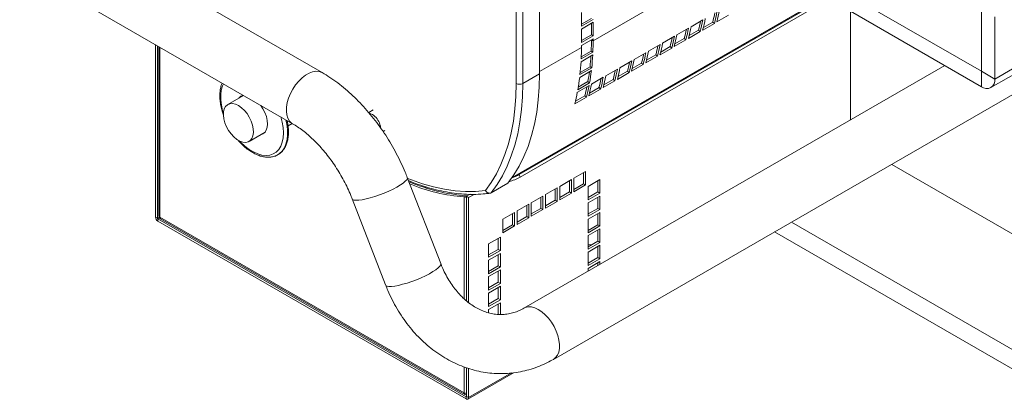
# Model space of a CAD drawing. Header units: millimetres. Extents: x -32 to 1538, y -978 to 462.
# Tile 7 of 21: x 631 to 1047, y -874 to -713. Entities that reach past the tile are written whole.
import ezdxf

# ---------------------------------------------------------------- set-up
doc = ezdxf.new("R2010")
doc.units = ezdxf.units.MM

msp = doc.modelspace()

# ---------------------------------------------------------------- linework, layer by layer
at = {"color": 7, "linetype": 'Continuous', "lineweight": 15}
for p, q in [((758.52, -735.33), (641.13, -667.57)), ((850.45, -670.57), (850.45, -735.89)), ((840.55, -739.97), (840.55, -674.65)), ((843.38, -674.65), (843.38, -739.97)), ((946.27, -679.6), (873.08, -721.85)), ((630.69, -690.4), (746.02, -756.98)), ((838.8, -779.82), (990.66, -692.15)), ((841.87, -778.46), (983.29, -696.82)), ((842.23, -779.55), (983.65, -697.91)), ((981.82, -698.97), (981.82, -755.42)), ((981.82, -702.83), (1037.2, -734.8)), ((868.13, -715.72), (868.13, -710)), ((925.4, -713.94), (930.35, -711.08)), ((981.82, -709.36), (1037.2, -741.33)), ((1037.2, -734.8), (1037.2, -708.57)), ((868.13, -714.9), (872.37, -712.45)), ((873.08, -712.86), (868.13, -715.72)), ((868.13, -716.94), (873.08, -714.08)), ((872.37, -719.39), (872.37, -714.49)), ((873.08, -714.08), (873.08, -719.8)), ((919.45, -713.07), (914.5, -715.93)), ((919.39, -717.41), (924.34, -714.55)), ((919.68, -716.25), (923.65, -713.95)), ((923.65, -713.95), (924.34, -714.55)), ((1042.86, -738.07), (1042.86, -711.83)), ((868.13, -722.66), (868.13, -716.94)), ((868.13, -721.84), (872.37, -719.39)), ((873.08, -719.8), (868.13, -722.66)), ((873.08, -719.8), (872.37, -719.39)), ((907.42, -720.01), (902.47, -722.87)), ((913.44, -716.54), (908.49, -719.4)), ((913.38, -720.88), (918.33, -718.02)), ((913.67, -719.72), (917.64, -717.42)), ((917.64, -717.42), (918.33, -718.02)), ((1080.34, -716.43), (1042.86, -738.07)), ((688.09, -723.54), (688.09, -796.49)), ((688.94, -724.03), (688.94, -796.98)), ((856.28, -856.7), (1091.65, -720.92)), ((868.13, -723.88), (873.08, -721.02)), ((868.13, -724.71), (868.13, -723.88)), ((872.37, -721.44), (872.37, -721.43)), ((873.08, -721.85), (872.37, -721.44)), ((873.08, -721.02), (873.08, -721.85)), ((901.41, -723.48), (896.46, -726.34)), ((907.37, -724.35), (912.32, -721.49)), ((907.66, -723.18), (911.63, -720.89)), ((911.63, -720.89), (912.32, -721.49)), ((1041.2, -741.73), (1078.68, -720.1)), ((689.52, -724.37), (689.52, -796)), ((872.92, -727.9), (867.97, -730.76)), ((868.03, -729.56), (872.98, -726.7)), ((868.06, -728.69), (872.27, -726.26)), ((872.27, -726.26), (872.98, -726.7)), ((895.4, -726.95), (890.45, -729.81)), ((895.64, -730.12), (899.61, -727.83)), ((899.61, -727.83), (900.3, -728.43)), ((901.36, -727.82), (906.31, -724.96)), ((901.65, -726.65), (905.62, -724.36)), ((905.62, -724.36), (906.31, -724.96)), ((1021.73, -732.4), (843.79, -835.05)), ((889.39, -730.42), (884.44, -733.28)), ((889.34, -734.76), (894.29, -731.9)), ((889.63, -733.59), (893.6, -731.3)), ((893.6, -731.3), (894.29, -731.9)), ((895.35, -731.29), (900.3, -728.43)), ((843.38, -739.97), (850.45, -735.89)), ((872.35, -734.51), (867.4, -737.37)), ((867.53, -736.23), (872.48, -733.37)), ((867.63, -735.26), (871.78, -732.87)), ((871.78, -732.87), (872.48, -733.37)), ((883.38, -733.89), (878.43, -736.75)), ((883.33, -738.23), (888.28, -735.37)), ((883.62, -737.06), (887.59, -734.77)), ((887.59, -734.77), (888.28, -735.37)), ((1037.2, -734.8), (1042.86, -738.07)), ((1037.2, -734.8), (1037.2, -741.33)), ((871.36, -740.83), (866.41, -743.68)), ((866.62, -742.59), (871.57, -739.74)), ((866.8, -741.53), (870.87, -739.18)), ((870.87, -739.18), (871.57, -739.74)), ((877.37, -737.36), (872.42, -740.22)), ((877.32, -741.7), (882.27, -738.84)), ((877.61, -740.53), (881.58, -738.24)), ((881.58, -738.24), (882.27, -738.84)), ((725.3, -745.02), (718.64, -748.86)), ((871.31, -745.17), (876.26, -742.31)), ((871.6, -744), (875.57, -741.71)), ((875.57, -741.71), (876.26, -742.31)), ((865.3, -748.64), (870.24, -745.78)), ((865.59, -747.47), (869.56, -745.18)), ((869.56, -745.18), (870.24, -745.78)), ((780.07, -751.16), (778.21, -752.24)), ((744.11, -757.83), (745.8, -756.86)), ((727.64, -764.45), (734.47, -760.51)), ((784.29, -760.28), (785.07, -759.82)), ((869.92, -777.19), (864.97, -780.04)), ((869.07, -782.41), (869.07, -777.68)), ((869.92, -782.9), (869.92, -777.19)), ((1091.65, -827.49), (999.32, -774.19)), ((808.67, -816.19), (794.54, -779.73)), ((830.02, -786.23), (837.09, -782.14)), ((841.87, -778.46), (842.23, -779.55)), ((863.91, -780.66), (858.96, -783.51)), ((863.06, -785.88), (863.06, -781.15)), ((863.91, -786.37), (863.91, -780.66)), ((864.97, -780.04), (864.97, -785.76)), ((864.97, -784.78), (869.07, -782.41)), ((869.07, -782.41), (869.92, -782.9)), ((875.93, -780.66), (870.98, -783.52)), ((875.08, -785.88), (875.08, -781.15)), ((875.93, -786.37), (875.93, -780.66)), ((857.9, -784.13), (852.95, -786.98)), ((857.05, -789.35), (857.05, -784.62)), ((857.9, -789.84), (857.9, -784.13)), ((858.96, -783.51), (858.96, -789.23)), ((858.96, -788.25), (863.06, -785.88)), ((858.96, -789.23), (863.91, -786.37)), ((863.06, -785.88), (863.91, -786.37)), ((864.97, -785.76), (869.92, -782.9)), ((870.98, -783.52), (870.98, -789.23)), ((870.98, -788.25), (875.08, -785.88)), ((870.98, -789.23), (875.93, -786.37)), ((875.08, -785.88), (875.93, -786.37)), ((771.23, -788.77), (785.36, -825.22)), ((818.62, -787.94), (819.47, -787.45)), ((819.61, -787.7), (821.07, -786.85)), ((819.61, -787.7), (820.46, -788.19)), ((819.61, -832.03), (819.61, -787.7)), ((820.09, -787.42), (819.75, -787.48)), ((820.46, -788.19), (822.73, -786.87)), ((820.46, -832.68), (820.46, -788.19)), ((846.94, -790.45), (851.89, -787.6)), ((846.94, -796.17), (846.94, -790.45)), ((851.04, -788.09), (851.04, -792.82)), ((851.89, -787.6), (851.89, -793.31)), ((852.95, -786.98), (852.95, -792.7)), ((852.95, -791.72), (857.05, -789.35)), ((852.95, -792.7), (857.9, -789.84)), ((857.05, -789.35), (857.9, -789.84)), ((875.93, -787.6), (870.98, -790.46)), ((870.98, -790.46), (870.98, -796.17)), ((875.08, -792.82), (875.08, -788.09)), ((875.93, -793.31), (875.93, -787.6)), ((834.92, -797.39), (839.87, -794.54)), ((839.87, -794.54), (839.87, -800.25)), ((840.93, -793.92), (845.88, -791.07)), ((840.93, -799.64), (840.93, -793.92)), ((845.03, -791.56), (845.03, -796.29)), ((845.88, -791.07), (845.88, -796.78)), ((851.04, -792.82), (846.94, -795.19)), ((851.89, -793.31), (846.94, -796.17)), ((851.04, -792.82), (851.89, -793.31)), ((870.98, -795.19), (875.08, -792.82)), ((870.98, -796.17), (875.93, -793.31)), ((875.93, -794.54), (870.98, -797.4)), ((875.08, -792.82), (875.93, -793.31)), ((875.93, -800.25), (875.93, -794.54)), ((688.94, -796.98), (688.09, -796.49)), ((689.08, -797.22), (819.47, -872.49)), ((689.08, -797.22), (689.08, -798.2)), ((689.08, -798.2), (819.47, -873.47)), ((689.93, -796.57), (818.62, -870.86)), ((690.22, -797.21), (818.91, -871.5)), ((834.92, -803.11), (834.92, -797.39)), ((839.02, -795.03), (839.02, -799.76)), ((845.03, -796.29), (840.93, -798.66)), ((845.88, -796.78), (840.93, -799.64)), ((845.03, -796.29), (845.88, -796.78)), ((870.98, -797.4), (870.98, -803.11)), ((875.08, -799.76), (875.08, -795.03)), ((839.02, -799.76), (834.92, -802.13)), ((839.87, -800.25), (834.92, -803.11)), ((839.02, -799.76), (839.87, -800.25)), ((870.98, -802.13), (875.08, -799.76)), ((870.98, -803.11), (875.93, -800.25)), ((870.98, -804.34), (875.93, -801.48)), ((875.08, -799.76), (875.93, -800.25)), ((875.08, -801.97), (875.08, -806.71)), ((875.93, -801.48), (875.93, -807.2)), ((949.81, -802.75), (1070.44, -872.39)), ((828.91, -807.8), (833.86, -804.95)), ((833.01, -805.44), (833.01, -810.17)), ((833.86, -804.95), (833.86, -810.66)), ((870.98, -810.05), (870.98, -804.34)), ((875.08, -806.71), (870.98, -809.07)), ((875.93, -807.2), (870.98, -810.05)), ((875.08, -806.71), (875.93, -807.2)), ((828.91, -813.52), (828.91, -807.8)), ((833.01, -810.17), (828.91, -812.54)), ((833.86, -810.66), (828.91, -813.52)), ((833.01, -810.17), (833.86, -810.66)), ((870.98, -811.28), (875.93, -808.42)), ((870.98, -816.99), (870.98, -811.28)), ((875.08, -808.91), (875.08, -813.65)), ((875.93, -808.42), (875.93, -814.14)), ((828.91, -814.74), (833.86, -811.89)), ((828.91, -820.46), (828.91, -814.74)), ((833.01, -812.38), (833.01, -817.11)), ((833.86, -811.89), (833.86, -817.6)), ((875.08, -813.65), (870.98, -816.01)), ((875.93, -814.14), (870.98, -816.99)), ((870.98, -818.22), (875.93, -815.36)), ((875.08, -813.65), (875.93, -814.14)), ((875.93, -815.36), (875.93, -816.51)), ((833.01, -817.11), (828.91, -819.48)), ((833.86, -817.6), (828.91, -820.46)), ((828.91, -821.68), (833.86, -818.83)), ((833.01, -817.11), (833.86, -817.6)), ((833.01, -819.32), (833.01, -824.05)), ((833.86, -818.83), (833.86, -824.54)), ((870.98, -819.36), (870.98, -818.22)), ((875.08, -815.85), (875.08, -817)), ((828.91, -827.4), (828.91, -821.68)), ((833.01, -824.05), (828.91, -826.42)), ((833.01, -824.05), (833.86, -824.54)), ((833.86, -824.54), (828.91, -827.4)), ((833.86, -825.77), (828.91, -828.63)), ((833.01, -830.99), (833.01, -826.26)), ((833.86, -831.48), (833.86, -825.77)), ((828.91, -828.63), (828.91, -834.34)), ((828.91, -833.36), (833.01, -830.99)), ((828.91, -834.34), (833.86, -831.48)), ((833.01, -830.99), (833.86, -831.48)), ((833.86, -832.71), (828.91, -835.57)), ((828.91, -835.57), (828.91, -837.03)), ((833.01, -837.67), (833.01, -833.2)), ((833.86, -837.72), (833.86, -832.71)), ((819.61, -872.41), (819.61, -860.28)), ((820.46, -872.9), (820.46, -860.58)), ((820.17, -873.54), (839.49, -862.39)), ((819.47, -872.49), (819.47, -873.47)), ((819.61, -872.41), (820.46, -872.9))]:
    msp.add_line(p, q, dxfattribs=at)
at = {"color": 8, "linetype": 'Continuous', "lineweight": 15}
for p, q in [((990.86, -691.97), (838.88, -779.71)), ((872.37, -721.45), (868.13, -723.9)), ((689.93, -796.57), (689.93, -724.6)), ((868.13, -724.71), (850.45, -734.91)), ((1091.65, -827.49), (999.32, -774.19)), ((818.62, -831.13), (818.62, -787.94)), ((689.8, -796.48), (688.94, -796.98)), ((689.94, -796.72), (689.08, -797.22)), ((1070.44, -864.23), (956.88, -798.67)), ((956.88, -798.67), (1070.44, -864.22)), ((949.81, -802.75), (1070.44, -872.39)), ((818.62, -870.86), (818.62, -859.93)), ((838.53, -862.47), (820.46, -872.9)), ((819.61, -872.41), (819.47, -872.49))]:
    msp.add_line(p, q, dxfattribs=at)
at = {"color": 8, "linetype": 'Continuous', "lineweight": 15, "flags": 128}
for points in [[(746.01, -756.98), (745.63, -756.73), (744.74, -755.85), (744.07, -754.69), (743.63, -753.29), (743.44, -751.68), (743.5, -749.92), (743.82, -748.04), (744.38, -746.11), (745.16, -744.19), (746.16, -742.32), (747.32, -740.55), (748.63, -738.95), (750.04, -737.56), (751.52, -736.42), (753.02, -735.55), (754.5, -734.99), (755.91, -734.75), (757.22, -734.84), (758.39, -735.26), (758.52, -735.33)], [(716.79, -740.11), (716.41, -740.99), (715.91, -742.77), (715.67, -744.74), (715.68, -746.89), (715.96, -749.16), (716.48, -751.51), (716.79, -752.55)], [(723.52, -764.21), (724.03, -764.76), (725.8, -766.42), (727.62, -767.83), (729.47, -768.95), (731.31, -769.77), (733.1, -770.28), (734.81, -770.45), (736.4, -770.28), (737.85, -769.79), (739.13, -768.98), (740.2, -767.86), (741.06, -766.46), (741.68, -764.81), (742.05, -762.93), (742.16, -760.86), (742.02, -758.65), (741.62, -756.34), (741.01, -754.09)], [(739.53, -770.28), (740.5, -769.66), (741.64, -768.57), (742.56, -767.2), (743.25, -765.58), (743.71, -763.72), (743.92, -761.67), (743.87, -759.47), (743.57, -757.14), (743.19, -755.35)], [(774.04, -789.35), (775.46, -789.16), (777.1, -788.83), (778.9, -788.37), (780.81, -787.79), (782.79, -787.1), (784.77, -786.34), (786.69, -785.52), (788.5, -784.65), (790.16, -783.78), (791.6, -782.92), (792.79, -782.1), (793.7, -781.34), (794.29, -780.67), (794.56, -780.09), (794.54, -779.73)], [(794.71, -780.18), (796.24, -780.78), (800.96, -782.44), (805.62, -783.76), (810.21, -784.75), (814.72, -785.39), (819.12, -785.69), (823.41, -785.65), (827.57, -785.26)], [(771.23, -788.77), (771.43, -789.04), (772, -789.29), (772.88, -789.39), (774.04, -789.35)], [(785.36, -825.22), (785.47, -825.41), (785.96, -825.69), (786.76, -825.83), (787.86, -825.83), (789.22, -825.68), (790.81, -825.38), (792.57, -824.95), (794.46, -824.4), (796.43, -823.74), (798.41, -822.99), (800.35, -822.18), (802.2, -821.33), (803.89, -820.45), (805.39, -819.59), (806.65, -818.76), (807.63, -817.98), (808.31, -817.28), (808.66, -816.68), (808.67, -816.2), (808.67, -816.19)], [(845.62, -834.48), (844.39, -834.76), (843.81, -835.04)], [(856.28, -856.71), (857.22, -855.98), (857.98, -854.93), (858.52, -853.63), (858.82, -852.1), (858.86, -850.39), (858.65, -848.56), (858.19, -846.64), (857.5, -844.71), (856.59, -842.81), (855.5, -840.99), (854.24, -839.32), (852.87, -837.84), (851.41, -836.58), (849.92, -835.6), (848.42, -834.91), (846.98, -834.53), (845.62, -834.48)]]:
    msp.add_lwpolyline(points, dxfattribs=at)
at = {"color": 7, "linetype": 'Continuous', "lineweight": 15, "flags": 128}
for points in [[(850.45, -735.89), (850.32, -741.5), (849.91, -746.93), (849.22, -752.16), (848.27, -757.19), (847.05, -761.99), (845.56, -766.56), (843.82, -770.87), (841.82, -774.91), (839.57, -778.67), (837.09, -782.14)], [(827.57, -785.26), (829.99, -781.85), (832.17, -778.16), (834.11, -774.19), (835.8, -769.97), (837.25, -765.5), (838.43, -760.8), (839.36, -755.88), (840.02, -750.76), (840.42, -745.45), (840.55, -739.97)], [(843.38, -739.97), (843.25, -745.58), (842.84, -751.01), (842.15, -756.24), (841.2, -761.27), (839.98, -766.07), (838.49, -770.64), (836.75, -774.95), (834.75, -778.99), (832.5, -782.75), (830.02, -786.23)], [(718.99, -759.84), (718.11, -758.25), (717.43, -756.59), (716.98, -754.94), (716.78, -753.36), (716.85, -751.91), (717.17, -750.66), (717.74, -749.65), (718.53, -748.93), (719.5, -748.53), (720.63, -748.45), (721.86, -748.72), (723.14, -749.31), (724.42, -750.2), (725.65, -751.35), (726.78, -752.72), (727.75, -754.26), (728.54, -755.89), (729.11, -757.55), (729.43, -759.18), (729.5, -760.7), (729.3, -762.06), (728.85, -763.19), (728.17, -764.06), (727.29, -764.63), (726.23, -764.87), (725.04, -764.77), (723.78, -764.34), (722.5, -763.6), (721.23, -762.57), (720.05, -761.3), (718.99, -759.84)], [(732.33, -761.74), (732.53, -761.71), (733.52, -761.34), (734.34, -760.67), (734.94, -759.71), (735.32, -758.51), (735.44, -757.11), (735.32, -755.57), (734.95, -753.94), (734.34, -752.28), (733.53, -750.67), (732.6, -749.24)], [(801.49, -783.5), (801.68, -783.84), (801.73, -783.92)], [(802.18, -783.69), (802.49, -784.16), (802.49, -784.17)], [(870.98, -808.19), (871.1, -808.19), (872.74, -808.06)]]:
    msp.add_lwpolyline(points, dxfattribs=at)
at = {"color": 7, "linetype": 'Continuous', "lineweight": 15}
for centre, radius, start, end in [((846.55, -693.99), 79.64, 345.4809, 348.3075), ((846.07, -694.29), 80.84, 345.487, 349.0861), ((847.14, -693.68), 80.84, 345.487, 349.0861), ((840.54, -697.46), 79.64, 345.4809, 348.3075), ((840.06, -697.76), 80.84, 345.487, 349.0861), ((841.12, -697.15), 80.84, 345.487, 349.0861), ((828.04, -704.7), 80.84, 345.487, 349.0861), ((829.1, -704.09), 80.84, 345.487, 349.0861), ((834.53, -700.92), 79.64, 345.4809, 348.3075), ((834.05, -701.23), 80.84, 345.487, 349.0861), ((835.11, -700.62), 80.84, 345.487, 349.0861), ((760.42, -721.47), 111.96, 357.5497, 0.0152), ((760.2, -721.88), 112.88, 357.5498, 0.015), ((822.51, -707.86), 79.64, 345.4809, 348.3075), ((822.03, -708.17), 80.84, 345.487, 349.0861), ((823.09, -707.56), 80.84, 345.487, 349.0861), ((828.52, -704.39), 79.64, 345.4809, 348.3075), ((755.25, -724.74), 112.88, 357.5498, 0.015), ((771.76, -722.06), 100.6, 353.8325, 356.4213), ((771.16, -722.43), 101.91, 353.8363, 356.9204), ((816.5, -711.33), 79.64, 345.4809, 348.3075), ((816.02, -711.64), 80.84, 345.487, 349.0861), ((817.08, -711.03), 80.84, 345.487, 349.0861), ((766.21, -725.28), 101.91, 353.8363, 356.9204), ((810.49, -714.8), 79.64, 345.4809, 348.3075), ((810.01, -715.11), 80.84, 345.487, 349.0861), ((811.07, -714.5), 80.84, 345.487, 349.0861), ((782.63, -723.34), 89.65, 349.8198, 352.5323), ((782.06, -723.67), 90.94, 349.8249, 353.1525), ((804.48, -718.27), 79.64, 345.4809, 348.3075), ((804, -718.58), 80.84, 345.487, 349.0861), ((805.06, -717.97), 80.84, 345.487, 349.0861), ((841.97, -737.24), 3.07, 242.61, 297.39), ((777.11, -726.53), 90.94, 349.8249, 353.1525), ((791.98, -725.52), 80.84, 345.487, 349.0861), ((793.04, -724.91), 80.84, 345.487, 349.0861), ((798.47, -721.74), 79.64, 345.4809, 348.3075), ((797.99, -722.05), 80.84, 345.487, 349.0861), ((799.05, -721.44), 80.84, 345.487, 349.0861), ((1039.41, -738.63), 3.49, 230.7967, 9.214), ((725.87, -748.08), 3.19, 102.1043, 142.7354), ((787.03, -728.38), 80.84, 345.487, 349.0861), ((792.46, -725.21), 79.64, 345.4809, 348.3075), ((776.85, -758.43), 6.08, 23.272, 73.802), ((776.12, -759.44), 7.18, 6.0179, 28.3782), ((824.94, -713.09), 74.56, 246.4998, 265.7925), ((823.99, -714.18), 73.96, 247.4207, 265.8349), ((830.23, -758), 24.67, 287.2302, 299.1013), ((830.7, -758.63), 22.76, 290.6547, 299.3908), ((819.57, -786.16), 2.02, 241.9715, 271.1323), ((819.61, -787.17), 0.313, 242.9103, 291.3064), ((690.24, -796.39), 2.15, 182.6055, 237.3945), ((689.25, -796.96), 0.307, 182.6041, 237.3972), ((690.22, -795.93), 0.704, 185.6948, 245.6255), ((690.59, -796.65), 0.671, 172.745, 235.9438), ((819.23, -870.96), 0.611, 170.7862, 309.2041), ((819.57, -869.08), 2.02, 241.9599, 271.1439), ((819.53, -872.43), 0.0873, 230.7882, 9.2151), ((819.86, -873), 0.611, 230.7965, 9.2137)]:
    msp.add_arc(centre, radius, start, end, dxfattribs=at)
for points, knots in [([(794.54, -779.73), (794.25, -779), (793.42, -776.91), (791.9, -773.5), (789.92, -769.53), (787.75, -765.65), (785.42, -761.88), (782.93, -758.22), (780.28, -754.7), (777.5, -751.33), (774.59, -748.13), (771.55, -745.11), (768.4, -742.29), (765.16, -739.7), (761.86, -737.34), (759.62, -736), (758.52, -735.33)], [0, 0, 0, 0, 0.0396997, 0.1132974, 0.1868054, 0.2602696, 0.3337411, 0.4072606, 0.4808752, 0.5546382, 0.6286009, 0.7028116, 0.7773114, 0.8521277, 0.9272647, 1, 1, 1, 1]), ([(716.24, -739.79), (716.08, -740.23), (715.7, -741.22), (715.38, -742.97), (715.24, -745), (715.34, -747.15), (715.68, -749.4), (716.16, -751.48), (716.62, -752.8), (716.81, -753.35)], [0, 0, 0, 0, 0.119473, 0.271828, 0.425666, 0.58015, 0.734666, 0.888986, 1, 1, 1, 1]), ([(739.49, -770.27), (739.82, -770.09), (740.6, -769.68), (741.63, -768.71), (742.61, -767.44), (743.37, -765.93), (743.92, -764.23), (744.24, -762.33), (744.34, -760.28), (744.18, -758.1), (743.97, -756.55), (743.76, -755.72), (743.74, -755.67)], [0, 0, 0, 0, 0.079379, 0.189479, 0.299854, 0.411709, 0.525507, 0.640959, 0.757414, 0.874269, 0.991093, 1, 1, 1, 1]), ([(746.02, -756.98), (746.38, -757.2), (747.45, -757.83), (749.26, -759.05), (751.46, -760.73), (753.68, -762.64), (755.89, -764.77), (758.08, -767.11), (760.21, -769.63), (762.26, -772.31), (764.22, -775.14), (766.06, -778.09), (767.76, -781.13), (769.31, -784.23), (770.44, -786.79), (771.04, -788.3), (771.23, -788.77)], [0, 0, 0, 0, 0.039182, 0.11412, 0.189534, 0.265508, 0.342025, 0.419031, 0.496458, 0.574226, 0.652248, 0.730437, 0.808702, 0.886947, 0.965059, 1, 1, 1, 1]), ([(722.68, -763.6), (722.94, -763.92), (723.73, -764.87), (725.14, -766.26), (726.9, -767.74), (728.71, -768.99), (730.55, -769.98), (732.39, -770.7), (734.21, -771.12), (735.96, -771.24), (737.6, -771.03), (738.79, -770.69), (739.36, -770.34), (739.49, -770.27)], [0, 0, 0, 0, 0.051239, 0.153785, 0.256544, 0.359562, 0.462851, 0.566335, 0.66964, 0.772184, 0.873239, 0.972352, 1, 1, 1, 1]), ([(795.05, -781.06), (796.04, -781.46), (798.52, -782.47), (802.44, -783.78), (806.8, -784.99), (811.11, -785.91), (815.35, -786.55), (819.5, -786.89), (823.57, -786.93), (826.9, -786.73), (828.86, -786.47), (829.53, -786.39)], [0, 0, 0, 0, 0.081945, 0.204369, 0.326745, 0.449042, 0.571225, 0.693256, 0.815092, 0.936697, 1, 1, 1, 1]), ([(830.02, -786.23), (829.98, -786.24), (829.92, -786.28), (829.82, -786.32), (829.71, -786.36), (829.6, -786.38), (829.43, -786.41), (829.2, -786.41), (828.91, -786.36), (828.63, -786.25), (828.26, -786.05), (827.89, -785.73), (827.66, -785.41), (827.58, -785.27), (827.57, -785.26)], [0, 0, 0, 0, 0.042627, 0.085261, 0.127917, 0.170607, 0.213336, 0.318505, 0.424072, 0.528671, 0.633728, 0.844653, 0.994209, 1, 1, 1, 1]), ([(843.79, -835.05), (843.48, -835.22), (842.44, -835.8), (840.66, -836.58), (838.4, -837.27), (836.07, -837.67), (833.68, -837.78), (831.25, -837.58), (828.82, -837.06), (826.42, -836.24), (824.08, -835.13), (821.81, -833.75), (819.63, -832.11), (817.55, -830.21), (815.58, -828.08), (813.74, -825.72), (812.05, -823.16), (810.51, -820.4), (809.41, -818.04), (808.84, -816.61), (808.67, -816.19)], [0, 0, 0, 0, 0.026428, 0.086685, 0.148023, 0.211083, 0.275465, 0.34011, 0.403676, 0.465558, 0.525711, 0.584392, 0.641941, 0.698671, 0.754833, 0.810621, 0.866174, 0.921589, 0.976931, 1, 1, 1, 1]), ([(785.36, -825.22), (785.67, -825.99), (786.52, -828.12), (788.11, -831.51), (790.19, -835.34), (792.5, -838.98), (795.02, -842.43), (797.74, -845.67), (800.65, -848.66), (803.72, -851.4), (806.95, -853.88), (810.31, -856.06), (813.79, -857.96), (817.36, -859.55), (821, -860.82), (824.7, -861.78), (828.43, -862.42), (832.17, -862.75), (835.9, -862.75), (839.6, -862.43), (843.27, -861.8), (846.87, -860.87), (850.39, -859.62), (853.54, -858.23), (855.46, -857.16), (856.28, -856.7)], [0, 0, 0, 0, 0.025799, 0.071855, 0.11794, 0.164009, 0.210043, 0.256013, 0.301888, 0.347632, 0.393208, 0.438581, 0.483719, 0.528601, 0.573217, 0.617571, 0.661681, 0.705579, 0.749309, 0.792923, 0.836481, 0.880024, 0.923612, 0.967301, 1, 1, 1, 1])]:
    msp.add_open_spline(points, degree=3, knots=knots, dxfattribs=at)
msp.add_open_spline([(819.75, -787.48), (819.75, -787.47), (819.74, -787.47), (819.73, -787.46)], degree=3, dxfattribs=at)

doc.saveas('drawing.dxf')
